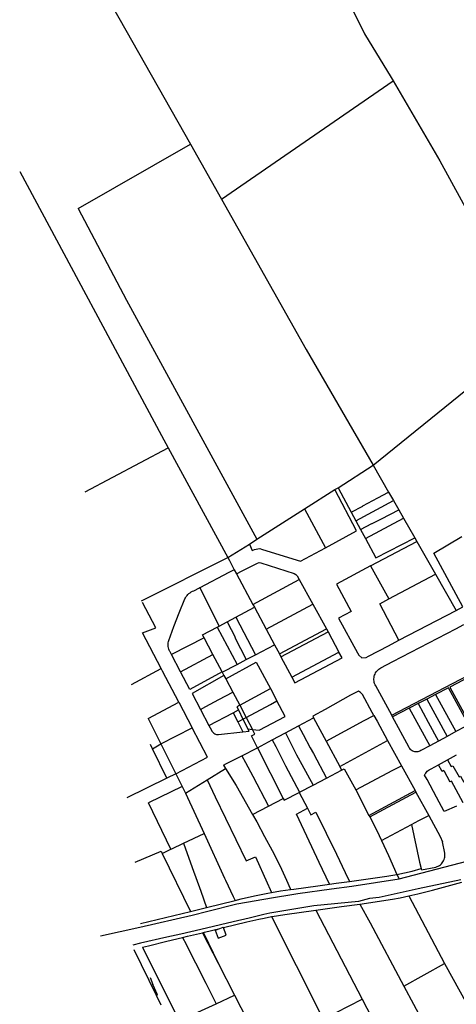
# Model space of a CAD drawing. Header units: inches. Extents: x 210911 to 224988, y 571697 to 586201.
# Tile 40 of 256: x 211920 to 212185, y 577429 to 578025. Entities that reach past the tile are written whole.
import ezdxf

# ---------------------------------------------------------------- set-up
doc = ezdxf.new("R2010")
doc.units = ezdxf.units.IN
doc.header["$MEASUREMENT"] = 0

msp = doc.modelspace()

# ---------------------------------------------------------------- linework, layer by layer
for points in [[(211941.131, 578095.708), (212023.635, 577950.032)], [(212121.137, 578033.194), (212129.183, 578016.897), (212145.292, 577990.353), (212146.491, 577988.301)], [(212042.475, 577916.641), (212146.491, 577988.301)], [(212146.491, 577988.301), (212174.806, 577939.865), (212194.878, 577903.298), (212198.753, 577882.447), (212211.027, 577863.703), (212216.016, 577852.779), (212223.302, 577843.833), (212230.924, 577827.01)], [(211955.596, 577911.138), (212023.635, 577950.032)], [(212023.635, 577950.032), (212042.475, 577916.641)], [(211920.146, 577933.397), (212006.149, 577773.459), (212010.115, 577766.089)], [(212042.475, 577916.641), (212093.852, 577825.584), (212134.474, 577755.509)], [(211955.596, 577911.138), (211984.874, 577855.559), (212063.988, 577710.72)], [(212134.474, 577755.509), (212190.497, 577800.95), (212191.851, 577798.351)], [(211959.883, 577739.362), (212010.115, 577766.089)], [(212010.115, 577766.089), (212046.333, 577699.561)], [(212113.108, 577741.921), (212134.474, 577755.509)], [(212134.474, 577755.509), (212143.809, 577739.173)], [(212111.233, 577740.73), (212113.108, 577741.921)], [(212113.108, 577741.921), (212121.15, 577727.029)], [(212092.817, 577729.032), (212111.233, 577740.73)], [(212105.511, 577705.536), (212124.234, 577715.743), (212111.233, 577740.73)], [(212121.15, 577727.029), (212128.154, 577730.735), (212128.091, 577730.854), (212137.189, 577735.82), (212137.252, 577735.701), (212143.809, 577739.173)], [(212143.809, 577739.173), (212146.728, 577734.066)], [(212124.004, 577721.744), (212146.728, 577734.066)], [(212146.728, 577734.066), (212149.894, 577728.526)], [(212063.988, 577710.72), (212092.817, 577729.032)], [(212092.817, 577729.032), (212105.511, 577705.536)], [(212121.15, 577727.029), (212124.004, 577721.744)], [(212126.782, 577716.6), (212133.696, 577720.258), (212133.759, 577720.139), (212139.383, 577723.118), (212139.446, 577722.999), (212149.894, 577728.526)], [(212129.73, 577711.141), (212152.789, 577723.46)], [(212149.894, 577728.526), (212152.789, 577723.46)], [(212152.789, 577723.46), (212159.582, 577711.574)], [(212124.004, 577721.744), (212126.782, 577716.6)], [(212126.782, 577716.6), (212129.73, 577711.141)], [(212129.73, 577711.141), (212136.083, 577699.375), (212159.582, 577711.574)], [(212159.582, 577711.574), (212160.865, 577709.33)], [(212188.859, 577669.65), (212171.276, 577702.156), (212188.188, 577712.391)], [(212046.333, 577699.561), (212059.383, 577707.795)], [(212059.383, 577707.795), (212063.988, 577710.72)], [(212059.383, 577707.795), (212061.149, 577703.869), (212062.506, 577704.423), (212063.507, 577704.686), (212064.539, 577704.931), (212065.656, 577704.993), (212066.747, 577704.734), (212075.272, 577702.145), (212090.465, 577697.508), (212105.511, 577705.536)], [(212132.771, 577694.516), (212160.865, 577709.33)], [(212160.865, 577709.33), (212172.133, 577689.615)], [(211994.072, 577673.342), (212046.333, 577699.561)], [(212046.333, 577699.561), (212047.236, 577697.875), (212050.251, 577692.244)], [(212051.571, 577689.78), (212055.014, 577691.531), (212064.247, 577696.225), (212065.303, 577696.515), (212066.393, 577696.405), (212086.55, 577689.873), (212087.608, 577689.394), (212088.285, 577688.451), (212089.52, 577686.227)], [(212132.771, 577694.516), (212112.107, 577683.45), (212121.094, 577666.987), (212113.482, 577662.923), (212124.873, 577641.908), (212125.659, 577640.457), (212127.643, 577638.872), (212130.229, 577639.154), (212131.685, 577639.908), (212143.776, 577646.171), (212149.971, 577649.554)], [(212132.771, 577694.516), (212143.879, 577674.528)], [(212050.251, 577692.244), (212047.012, 577690.537), (212029.278, 577681.193)], [(212050.251, 577692.244), (212051.571, 577689.78)], [(212051.571, 577689.78), (212061.56, 577671.136)], [(212143.879, 577674.528), (212172.133, 577689.615)], [(212172.133, 577689.615), (212184.704, 577667.503)], [(212061.56, 577671.136), (212089.52, 577686.227)], [(212089.52, 577686.227), (212097.795, 577671.334)], [(212020.175, 577674.553), (212020.59, 577675.278), (212021.062, 577675.968), (212021.587, 577676.619), (212022.162, 577677.225), (212022.784, 577677.785), (212023.447, 577678.293), (212024.149, 577678.746), (212024.885, 577679.143), (212025.65, 577679.48)], [(212025.65, 577679.48), (212029.237, 577681.274)], [(212029.278, 577681.193), (212029.237, 577681.274)], [(212029.278, 577681.193), (212040.979, 577658.127)], [(212002.709, 577657.003), (211994.561, 577672.397)], [(212010.596, 577649.44), (212011.535, 577652.168), (212013.674, 577657.756), (212016.893, 577666.123), (212020.175, 577674.553)], [(212061.56, 577671.136), (212062.444, 577669.488)], [(212069.567, 577656.193), (212097.795, 577671.334)], [(212097.795, 577671.334), (212106.061, 577656.457)], [(212149.971, 577649.554), (212138.383, 577671.593), (212143.879, 577674.528)], [(212184.704, 577667.503), (212188.859, 577669.65)], [(212051.197, 577663.535), (212062.444, 577669.488)], [(212062.444, 577669.488), (212069.567, 577656.193)], [(212149.971, 577649.554), (212184.704, 577667.503)], [(212039.772, 577657.488), (212040.979, 577658.127)], [(212040.979, 577658.127), (212045.839, 577660.699)], [(212045.839, 577660.699), (212051.197, 577663.535)], [(212045.839, 577660.699), (212050.71, 577651.324), (212050.579, 577651.251), (212057.538, 577637.854)], [(212051.197, 577663.535), (212063.074, 577640.751)], [(212139.136, 577632.728), (212146.407, 577636.531), (212184.45, 577656.432), (212189.399, 577659.02)], [(211994.52, 577653.942), (212002.709, 577657.003)], [(212005.928, 577632.324), (211994.52, 577653.942)], [(212031.881, 577650.958), (212030.907, 577652.797), (212039.772, 577657.488)], [(212039.772, 577657.488), (212051.898, 577634.902)], [(212069.567, 577656.193), (212074.606, 577646.787)], [(212077.591, 577641.217), (212106.061, 577656.457)], [(212078.497, 577639.524), (212107.047, 577654.618)], [(212106.061, 577656.457), (212107.047, 577654.618)], [(212107.047, 577654.618), (212113.662, 577642.29)], [(212010.832, 577643.476), (212010.564, 577644.19), (212010.362, 577644.926), (212010.228, 577645.676), (212010.163, 577646.436), (212010.168, 577647.199), (212010.242, 577647.958), (212010.385, 577648.707), (212010.596, 577649.44)], [(212031.881, 577650.958), (212012.138, 577640.888)], [(212037.253, 577640.821), (212031.881, 577650.958)], [(212063.074, 577640.751), (212074.606, 577646.787)], [(212074.606, 577646.787), (212077.591, 577641.217)], [(212012.138, 577640.888), (212011.325, 577642.431), (212011.205, 577642.659), (212010.832, 577643.476)], [(212017.681, 577630.37), (212012.138, 577640.888)], [(212017.681, 577630.37), (212037.253, 577640.821)], [(212042.82, 577630.316), (212037.253, 577640.821)], [(212057.538, 577637.854), (212063.074, 577640.751)], [(212077.591, 577641.217), (212078.497, 577639.524)], [(212085.115, 577627.173), (212113.662, 577642.29)], [(212086.992, 577623.67), (212115.561, 577638.752), (212113.662, 577642.29)], [(212042.894, 577630.19), (212051.898, 577634.902)], [(212045.056, 577626.096), (212063.575, 577636.239), (212072.1, 577620.222)], [(212051.898, 577634.902), (212057.538, 577637.854)], [(212078.497, 577639.524), (212085.115, 577627.173)], [(211987.855, 577622.697), (212005.928, 577632.324)], [(212006.688, 577630.823), (212005.928, 577632.324)], [(212016.598, 577611.91), (212006.688, 577630.823)], [(212023.343, 577619.63), (212017.681, 577630.37)], [(212042.82, 577630.316), (212023.343, 577619.63)], [(212043.973, 577628.142), (212024.613, 577617.22), (212029.688, 577607.602)], [(212042.82, 577630.316), (212042.894, 577630.19)], [(212042.894, 577630.19), (212043.973, 577628.142)], [(212043.973, 577628.142), (212045.056, 577626.096)], [(212135.952, 577621.9), (212135.604, 577622.558), (212135.321, 577623.247), (212135.105, 577623.959), (212134.96, 577624.689), (212134.885, 577625.43), (212134.882, 577626.175), (212134.951, 577626.916), (212135.092, 577627.647), (212135.302, 577628.361), (212135.58, 577629.052), (212135.923, 577629.713), (212136.328, 577630.337), (212136.792, 577630.92), (212137.309, 577631.455), (212137.876, 577631.937), (212138.487, 577632.363), (212139.136, 577632.728)], [(212145.641, 577604.13), (212196.445, 577630.563), (212197, 577629.499), (212180.822, 577621.072), (212192.997, 577598.952)], [(212045.056, 577626.096), (212049.336, 577618.022)], [(212085.115, 577627.173), (212086.992, 577623.67)], [(212145.641, 577604.13), (212135.952, 577621.9)], [(212029.688, 577607.602), (212032.901, 577609.308), (212040.86, 577613.527), (212049.336, 577618.022)], [(212049.336, 577618.022), (212053.501, 577610.163)], [(212053.501, 577610.163), (212072.1, 577620.222)], [(212072.1, 577620.222), (212076.101, 577612.705)], [(212134.858, 577603.968), (212133.857, 577605.796), (212127.936, 577616.604), (212126.799, 577617.755), (212125.449, 577618.647), (212120.6, 577616.232), (212105.333, 577607.652), (212097.832, 577603.436)], [(212172.284, 577616.632), (212166.982, 577613.875)], [(212192.226, 577598.486), (212180.024, 577620.657), (212172.284, 577616.632)], [(212172.284, 577616.632), (212184.466, 577594.132)], [(211998.079, 577602.147), (212016.598, 577611.91)], [(212016.598, 577611.91), (212024.768, 577596.463)], [(212053.501, 577610.163), (212051.737, 577609.21), (212052.702, 577607.302)], [(212053.501, 577610.163), (212057.421, 577602.765)], [(212057.421, 577602.765), (212072.193, 577610.59), (212076.101, 577612.705)], [(212061.267, 577595.508), (212065.398, 577595.051), (212081.133, 577603.251), (212076.101, 577612.705)], [(212161.648, 577611.101), (212156.346, 577608.344)], [(212166.982, 577613.875), (212161.648, 577611.101)], [(212161.648, 577611.101), (212167.745, 577599.845), (212173.932, 577588.416)], [(212166.982, 577613.875), (212173.019, 577602.701), (212179.203, 577591.276)], [(212029.688, 577607.602), (212034.807, 577597.902)], [(212034.807, 577597.902), (212049.497, 577605.619)], [(212049.497, 577605.619), (212052.702, 577607.302)], [(212049.497, 577605.619), (212052.373, 577600.067)], [(212052.702, 577607.302), (212055.509, 577601.749)], [(212105.907, 577588.364), (212128.981, 577600.8), (212134.858, 577603.968)], [(212134.858, 577603.968), (212136.783, 577600.455), (212143.168, 577588.801)], [(212146.216, 577603.076), (212145.641, 577604.13)], [(212156.346, 577608.344), (212146.216, 577603.076)], [(212156.346, 577608.344), (212168.678, 577585.565)], [(211998.079, 577602.147), (212005.764, 577586.701)], [(212052.373, 577600.067), (212053.958, 577600.917), (212055.509, 577601.749)], [(212052.373, 577600.067), (212055.515, 577594.004)], [(212055.509, 577601.749), (212057.421, 577602.765)], [(212055.509, 577601.749), (212058.509, 577595.814)], [(212057.421, 577602.765), (212061.267, 577595.508)], [(212089.161, 577597.698), (212098.294, 577602.575)], [(212097.832, 577603.436), (212098.294, 577602.575)], [(212098.294, 577602.575), (212105.907, 577588.364)], [(212156.084, 577584.978), (212146.216, 577603.076)], [(212192.226, 577598.486), (212189.896, 577597.078), (212184.466, 577594.132)], [(212005.764, 577586.701), (212024.768, 577596.463)], [(212014.784, 577568.572), (212034.037, 577578.747), (212024.768, 577596.463)], [(212034.807, 577597.902), (212036.354, 577594.969)], [(212036.354, 577594.969), (212036.646, 577594.46), (212037, 577593.992), (212037.41, 577593.572), (212037.87, 577593.208), (212038.373, 577592.905), (212038.91, 577592.669), (212039.473, 577592.503), (212040.052, 577592.409), (212040.639, 577592.39)], [(212040.639, 577592.39), (212055.515, 577594.004)], [(212055.515, 577594.004), (212059.226, 577594.407), (212058.509, 577595.814)], [(212058.509, 577595.814), (212061.267, 577595.508)], [(212064.305, 577584.424), (212060.683, 577591.529), (212062.786, 577592.644), (212061.267, 577595.508)], [(212073.276, 577589.215), (212081.236, 577593.466)], [(212081.236, 577593.466), (212089.161, 577597.698)], [(212081.236, 577593.466), (212083.923, 577588.243), (212088.024, 577580.185), (212091.091, 577574.278), (212098.038, 577561.753)], [(212089.161, 577597.698), (212091.957, 577592.366), (212096.144, 577584.381), (212098.165, 577580.919), (212106.224, 577566.039)], [(212184.466, 577594.132), (212179.203, 577591.276)], [(212000.719, 577583.804), (211999.462, 577586.422)], [(212000.719, 577583.804), (212005.764, 577586.701)], [(212005.764, 577586.701), (212014.784, 577568.572)], [(212064.305, 577584.424), (212073.276, 577589.215)], [(212073.276, 577589.215), (212075.34, 577585.194), (212081.332, 577573.518), (212089.843, 577557.463)], [(212105.907, 577588.364), (212114.135, 577573.009)], [(212114.135, 577573.009), (212143.168, 577588.801)], [(212143.168, 577588.801), (212151.551, 577573.506)], [(212173.932, 577588.416), (212168.678, 577585.565)], [(212179.203, 577591.276), (212173.932, 577588.416)], [(212009.397, 577565.968), (212000.719, 577583.804)], [(212054.772, 577579.548), (212064.305, 577584.424)], [(212064.305, 577584.424), (212079.94, 577553.672)], [(212163.301, 577582.648), (212162.762, 577582.341), (212162.187, 577582.105), (212161.588, 577581.944), (212160.973, 577581.861), (212160.352, 577581.857), (212159.736, 577581.932), (212159.134, 577582.084), (212158.557, 577582.312), (212158.014, 577582.612), (212157.513, 577582.978), (212157.062, 577583.406), (212156.67, 577583.887), (212156.342, 577584.414), (212156.084, 577584.978)], [(212168.678, 577585.565), (212163.301, 577582.648)], [(212179.531, 577577.1), (212184.956, 577580.099)], [(212043.695, 577573.883), (212045.568, 577574.897), (212054.772, 577579.548)], [(212054.772, 577579.548), (212056.935, 577575.522), (212061.425, 577567.158), (212070.956, 577549.013)], [(212174.065, 577574.079), (212179.531, 577577.1)], [(212179.531, 577577.1), (212181.765, 577573.003), (212182.728, 577573.528), (212186.549, 577566.727), (212187.35, 577567.158), (212189.33, 577563.481)], [(212014.784, 577568.572), (212009.397, 577565.968)], [(212014.784, 577568.572), (212018.585, 577560.934)], [(212033.742, 577564.891), (212044.959, 577571.849)], [(212043.695, 577573.883), (212044.959, 577571.849)], [(212044.959, 577571.849), (212051.42, 577561.567)], [(212106.224, 577566.039), (212115.319, 577570.799)], [(212114.135, 577573.009), (212115.319, 577570.799)], [(212115.319, 577570.799), (212116.94, 577571.648)], [(212116.94, 577571.648), (212123.859, 577558.903)], [(212123.859, 577558.903), (212146.255, 577570.714), (212151.551, 577573.506)], [(212151.551, 577573.506), (212159.818, 577558.43)], [(212165.595, 577567.859), (212165.9, 577568.487), (212166.273, 577569.077), (212166.71, 577569.622), (212167.205, 577570.114), (212167.753, 577570.548), (212168.345, 577570.917)], [(212168.345, 577570.917), (212169.57, 577571.594), (212174.065, 577574.079)], [(212176.281, 577570.013), (212174.065, 577574.079)], [(212177.247, 577570.54), (212176.281, 577570.013)], [(212177.247, 577570.54), (212180.985, 577563.688)], [(212009.397, 577565.968), (211985.202, 577554.064)], [(212020.655, 577556.774), (212033.742, 577564.891)], [(212033.742, 577564.891), (212038.619, 577554.655), (212057.461, 577515.972), (212063.071, 577518.237), (212070.082, 577502.55), (212071.918, 577498.442), (212072.71, 577496.605)], [(212098.038, 577561.753), (212106.224, 577566.039)], [(212184.986, 577548.944), (212177.426, 577545.857), (212172.837, 577554.482), (212167.206, 577565.066), (212165.595, 577567.859)], [(212181.868, 577564.169), (212180.985, 577563.688)], [(212189.017, 577551.012), (212181.868, 577564.169)], [(212018.585, 577560.934), (211998.141, 577550.954)], [(212018.585, 577560.934), (212020.655, 577556.774)], [(212020.655, 577556.774), (212031.915, 577532.437)], [(212051.42, 577561.567), (212061.271, 577543.99)], [(212079.94, 577553.672), (212080.5, 577552.572), (212089.495, 577557.281)], [(212089.495, 577557.281), (212089.843, 577557.463)], [(212089.495, 577557.281), (212094.536, 577547.77)], [(212089.843, 577557.463), (212098.038, 577561.753)], [(212123.859, 577558.903), (212131.896, 577543.439)], [(212131.896, 577543.439), (212159.818, 577558.43)], [(212132.319, 577542.626), (212160.37, 577557.417)], [(212159.818, 577558.43), (212160.37, 577557.417)], [(212160.37, 577557.417), (212168.068, 577543.373)], [(212011.728, 577522.882), (211998.141, 577550.954)], [(212070.956, 577549.013), (212079.94, 577553.672)], [(212061.271, 577543.99), (212070.956, 577549.013)], [(212107.877, 577501.695), (212101.714, 577514.957), (212097.31, 577524.434), (212087.85, 577544.252), (212094.536, 577547.77)], [(212094.536, 577547.77), (212096.669, 577543.748), (212099.597, 577545.3)], [(212099.597, 577545.3), (212112.221, 577519.845), (212117.523, 577508.718), (212120.048, 577503.396)], [(212061.271, 577543.99), (212063.838, 577539.411), (212068.633, 577530.636), (212073.197, 577522.079), (212077.439, 577513.802), (212078.922, 577510.739), (212081.947, 577504.191), (212084.12, 577499.114), (212084.309, 577498.459)], [(212131.896, 577543.439), (212132.319, 577542.626)], [(212132.319, 577542.626), (212136.704, 577534.183), (212139.437, 577528.237)], [(212157.691, 577537.888), (212162.159, 577540.25), (212168.068, 577543.373)], [(212168.068, 577543.373), (212175.047, 577530.637), (212176.532, 577527.332)], [(212019.449, 577526.536), (212031.915, 577532.437)], [(212031.915, 577532.437), (212044.386, 577505.482), (212044.962, 577504.237), (212049.627, 577494.267), (212050.77, 577491.878)], [(212139.437, 577528.237), (212157.691, 577537.888)], [(212157.691, 577537.888), (212162.604, 577515.148), (212163.477, 577511.164)], [(212011.728, 577522.882), (212012.427, 577523.213), (212019.449, 577526.536)], [(212019.449, 577526.536), (212024.738, 577511.82), (212029.993, 577497.551), (212033.485, 577487.687)], [(212139.437, 577528.237), (212143.645, 577519.067), (212148.861, 577507.701)], [(212177.835, 577520.484), (212176.532, 577527.332)], [(211990.214, 577515.154), (212005.85, 577521.815), (212006.528, 577520.421)], [(212006.528, 577520.421), (212011.728, 577522.882)], [(212172.469, 577512.116), (212173.202, 577512.368), (212173.905, 577512.695), (212174.571, 577513.091), (212175.192, 577513.554), (212175.763, 577514.079), (212176.277, 577514.659), (212176.728, 577515.289), (212177.112, 577515.962), (212177.426, 577516.671), (212177.664, 577517.409), (212177.826, 577518.167), (212177.908, 577518.938), (212177.912, 577519.713), (212177.835, 577520.484)], [(212006.528, 577520.421), (212023.602, 577485.292)], [(212150.152, 577504.889), (212195.765, 577516.919), (212201.338, 577518.389)], [(212148.861, 577507.701), (212158.142, 577509.577), (212163.477, 577511.164)], [(212163.477, 577511.164), (212163.653, 577510.362), (212172.469, 577512.116)], [(212107.877, 577501.695), (212111.977, 577502.258), (212120.048, 577503.396)], [(212120.048, 577503.396), (212142.808, 577506.614), (212148.861, 577507.701)], [(212121.472, 577500.503), (212150.152, 577504.889)], [(212187.532, 577504.293), (212161.686, 577498.998), (212138.132, 577493.726), (212132.164, 577493.048), (212125.617, 577491.155)], [(212148.861, 577507.701), (212150.152, 577504.889)], [(212156.114, 577494.663), (212161.477, 577495.843), (212170.466, 577498.101), (212188.236, 577502.989)], [(212050.77, 577491.878), (212054.441, 577492.768), (212062.46, 577494.582), (212070.603, 577496.217), (212072.71, 577496.605)], [(212051.746, 577489.839), (212074.012, 577493.59), (212085.174, 577495.471), (212088.823, 577496.086), (212109.129, 577499.001)], [(212072.71, 577496.605), (212078.271, 577497.63), (212084.309, 577498.459)], [(212084.309, 577498.459), (212086.239, 577498.724), (212100.801, 577500.723), (212107.877, 577501.695)], [(212109.129, 577499.001), (212121.472, 577500.503)], [(212033.485, 577487.687), (212050.77, 577491.878)], [(212125.617, 577491.155), (212098.444, 577488.525)], [(212126.392, 577489.734), (212146.211, 577492.596), (212150.827, 577493.501), (212156.114, 577494.663)], [(212156.114, 577494.663), (212177.586, 577453.724)], [(211993.436, 577477.979), (212023.602, 577485.292)], [(212023.602, 577485.292), (212033.485, 577487.687)], [(212024.745, 577482.941), (212034.301, 577485.382), (212051.746, 577489.839)], [(212098.444, 577488.525), (212071.787, 577484.219)], [(212072.849, 577482.106), (212073.227, 577482.185), (212080.931, 577483.372), (212099.765, 577485.979)], [(212099.765, 577485.979), (212115.224, 577488.12), (212126.392, 577489.734)], [(212099.765, 577485.979), (212127.73, 577432.127)], [(212126.392, 577489.734), (212132.657, 577478.25), (212153.094, 577440.043)], [(211969.155, 577470.425), (211992.896, 577475.77), (212024.745, 577482.941)], [(212071.787, 577484.219), (212068.094, 577483.333), (212059.16, 577481.19), (212049.459, 577478.863), (212030.013, 577474.198)], [(212043.644, 577475.43), (212057.766, 577478.835), (212065.077, 577480.498), (212068.257, 577481.156), (212072.849, 577482.106)], [(212072.849, 577482.106), (212087.746, 577452.508)], [(212030.013, 577474.198), (212017.889, 577471.539), (212009.323, 577469.549), (211993.476, 577465.953), (211988.643, 577464.72)], [(212031.583, 577472.522), (212032.139, 577472.656), (212041.397, 577474.888)], [(212038.673, 577473.853), (212040.523, 577468.986), (212045.39, 577470.836), (212043.644, 577475.43)], [(212038.673, 577473.853), (212041.397, 577474.888)], [(212041.397, 577474.888), (212043.541, 577475.703), (212043.644, 577475.43)], [(211994.631, 577463.614), (211998.196, 577464.471), (212009.306, 577467.152), (212018.931, 577469.472)], [(212018.931, 577469.472), (212021.817, 577470.168), (212030.949, 577472.369)], [(212018.931, 577469.472), (212021.02, 577465.334), (212021.727, 577463.932), (212026.722, 577454.036), (212032.891, 577441.813), (212039.203, 577429.307)], [(212030.949, 577472.369), (212031.583, 577472.522)], [(212030.949, 577472.369), (212040.418, 577453.886)], [(212031.658, 577472.364), (212031.583, 577472.522)], [(212031.658, 577472.364), (212040.418, 577453.886)], [(211989.425, 577462.228), (212002.955, 577434.433)], [(211994.631, 577463.614), (212014.543, 577423.315)], [(212040.418, 577453.886), (212050.393, 577434.414)], [(212087.746, 577452.508), (212104.13, 577420.031)], [(212153.094, 577440.043), (212177.586, 577453.724)], [(212177.586, 577453.724), (212199.975, 577413.553), (212223.058, 577370.548)], [(211999.172, 577445.266), (212000.955, 577441.01)], [(212003.771, 577434.803), (212000.955, 577441.01)], [(212153.094, 577440.043), (212158.917, 577429.158), (212204.54, 577343.868)], [(212002.955, 577434.433), (212003.771, 577434.803)], [(212002.955, 577434.433), (212005.775, 577428.639)], [(212039.203, 577429.307), (212050.393, 577434.414)], [(212050.393, 577434.414), (212065.628, 577404.675)], [(212104.13, 577420.031), (212127.73, 577432.127)], [(212127.73, 577432.127), (212179.863, 577331.732)], [(212016.665, 577419.02), (212039.203, 577429.307)]]:
    msp.add_lwpolyline(points)

doc.saveas('drawing.dxf')
